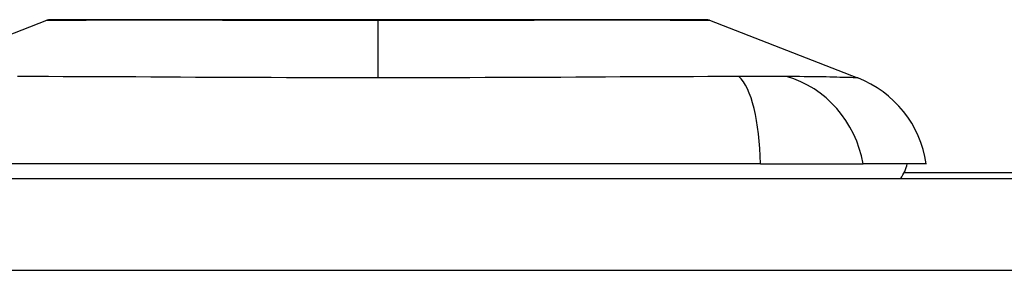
# Model space of a CAD drawing. Header units: inches. Extents: x 19 to 626, y 56 to 294.
# Tile 164 of 203: x 88.574 to 89.634, y 293.754 to 294.024. Entities that reach past the tile are written whole.
import ezdxf

# ---------------------------------------------------------------- set-up
doc = ezdxf.new("R2010")
doc.units = ezdxf.units.IN
doc.header["$MEASUREMENT"] = 0
doc.layers.add('Visible Edges(ANSI)', color=7, linetype='Continuous', lineweight=25)
doc.layers.add('Visible Tangent Edges(ANSI)', color=7, linetype='Continuous', lineweight=25)

msp = doc.modelspace()

# ---------------------------------------------------------------- linework, layer by layer
at = {"layer": 'Visible Edges(ANSI)'}
for p, q in [((88.4434, 293.9613), (88.6031, 294.0234)), ((89.3168, 294.0234), (89.4765, 293.9613)), ((89.3717, 293.8689), (88.5482, 293.8689)), ((89.3717, 293.8689), (89.4824, 293.8689)), ((89.5505, 293.8689), (89.4824, 293.8689)), ((90.3614, 293.8591), (89.5266, 293.8591)), ((84.8089, 293.8531), (150.4139, 293.8531))]:
    msp.add_line(p, q, dxfattribs=at)
at = {"layer": 'Visible Edges(ANSI)', "flags": 128}
msp.add_lwpolyline([(89.3151, 294.0237), (89.3146, 294.0237), (89.3133, 294.0238), (89.3112, 294.0238), (89.3082, 294.0238), (89.3044, 294.0238), (89.2998, 294.0238), (89.2943, 294.0238), (89.2881, 294.0238), (89.281, 294.0238), (89.2731, 294.0239), (89.2645, 294.0239), (89.2552, 294.0239), (89.2452, 294.0239), (89.2345, 294.0239), (89.2232, 294.024), (89.2112, 294.024), (89.1986, 294.024), (89.1855, 294.0239), (89.1718, 294.0239), (89.1575, 294.0239), (89.1428, 294.0239), (89.1276, 294.0239), (89.112, 294.0238), (89.096, 294.0238), (89.0798, 294.0238), (89.0633, 294.0238), (89.0465, 294.0238), (89.0295, 294.0238), (89.0123, 294.0238), (88.995, 294.0238), (88.9776, 294.0237), (88.9602, 294.0237), (88.9429, 294.0237), (88.9255, 294.0238), (88.9081, 294.0238), (88.8909, 294.0238), (88.8738, 294.0238), (88.8569, 294.0238), (88.8403, 294.0238), (88.8241, 294.0238), (88.8082, 294.0238), (88.7926, 294.0239), (88.7774, 294.0239), (88.7626, 294.0239), (88.7482, 294.0239), (88.7345, 294.0239), (88.7212, 294.024), (88.7086, 294.024), (88.6967, 294.024), (88.6853, 294.0239), (88.6746, 294.0239), (88.6647, 294.0239), (88.6554, 294.0239), (88.6468, 294.0239), (88.6389, 294.0238), (88.6318, 294.0238), (88.6255, 294.0238), (88.6201, 294.0238), (88.6154, 294.0238), (88.6116, 294.0238), (88.6087, 294.0238), (88.6065, 294.0238), (88.6053, 294.0237), (88.6048, 294.0237)], dxfattribs=at)
at = {"layer": 'Visible Edges(ANSI)'}
for centre, radius, start, end in [((88.6048, 294.0188), 0.00492, 90.2088, 111.2505), ((89.315, 294.0188), 0.00492, 68.7495, 89.7912), ((89.4337, 293.8512), 0.1181, 8.6009, 68.7495), ((89.4914, 293.8768), 0.0394, 323.1301, 348.463)]:
    msp.add_arc(centre, radius, start, end, dxfattribs=at)
at = {"layer": 'Visible Tangent Edges(ANSI)'}
for p, q in [((88.9599, 294.0237), (88.9599, 294.0234)), ((88.9599, 293.9613), (88.9599, 294.0234)), ((150.4139, 293.7541), (84.8089, 293.7541))]:
    msp.add_line(p, q, dxfattribs=at)
at = {"layer": 'Visible Tangent Edges(ANSI)', "flags": 128}
for points in [[(88.6031, 294.0234), (88.6032, 294.0234), (88.6037, 294.0234), (88.6044, 294.0234), (88.6055, 294.0234), (88.6068, 294.0234), (88.6084, 294.0234), (88.6104, 294.0235), (88.6126, 294.0235), (88.6151, 294.0235), (88.6179, 294.0235), (88.621, 294.0235), (88.6244, 294.0235), (88.628, 294.0236), (88.6319, 294.0236), (88.6361, 294.0236), (88.6406, 294.0236), (88.6453, 294.0236), (88.6503, 294.0237), (88.6555, 294.0237), (88.661, 294.0237), (88.6667, 294.0237), (88.6727, 294.0237), (88.6789, 294.0238), (88.6853, 294.0238)], [(88.6853, 294.0238), (88.6871, 294.0238), (88.6889, 294.0238), (88.6907, 294.0238), (88.6925, 294.0238), (88.6944, 294.0238), (88.6962, 294.0238), (88.6981, 294.0238), (88.7, 294.0238), (88.7019, 294.0238), (88.7038, 294.0238), (88.7058, 294.0238), (88.7077, 294.0238), (88.7097, 294.0238), (88.7117, 294.0238), (88.7137, 294.0238), (88.7157, 294.0238), (88.7177, 294.0238), (88.7198, 294.0238), (88.7218, 294.0238), (88.7239, 294.0238), (88.726, 294.0238), (88.7281, 294.0238), (88.7302, 294.0238), (88.7324, 294.0238)], [(88.7324, 294.0238), (88.7404, 294.0238), (88.7486, 294.0237), (88.757, 294.0237), (88.7655, 294.0237), (88.7742, 294.0237), (88.7831, 294.0237), (88.7921, 294.0236), (88.8012, 294.0236), (88.8105, 294.0236), (88.8199, 294.0236), (88.8294, 294.0236), (88.839, 294.0235), (88.8487, 294.0235), (88.8585, 294.0235), (88.8684, 294.0235), (88.8783, 294.0235), (88.8884, 294.0235), (88.8985, 294.0234), (88.9087, 294.0234), (88.919, 294.0234), (88.9292, 294.0234), (88.9395, 294.0234), (88.9497, 294.0234), (88.9599, 294.0234)], [(88.9599, 294.0234), (88.9702, 294.0234), (88.9805, 294.0234), (88.9907, 294.0234), (89.001, 294.0234), (89.0112, 294.0234), (89.0214, 294.0234), (89.0315, 294.0235), (89.0416, 294.0235), (89.0516, 294.0235), (89.0615, 294.0235), (89.0713, 294.0235), (89.081, 294.0235), (89.0906, 294.0236), (89.1001, 294.0236), (89.1095, 294.0236), (89.1188, 294.0236), (89.1279, 294.0236), (89.1369, 294.0237), (89.1458, 294.0237), (89.1545, 294.0237), (89.163, 294.0237), (89.1713, 294.0237), (89.1795, 294.0238), (89.1875, 294.0238)], [(89.1875, 294.0238), (89.1896, 294.0238), (89.1917, 294.0238), (89.1938, 294.0238), (89.1959, 294.0238), (89.198, 294.0238), (89.2001, 294.0238), (89.2021, 294.0238), (89.2041, 294.0238), (89.2062, 294.0238), (89.2082, 294.0238), (89.2101, 294.0238), (89.2121, 294.0238), (89.2141, 294.0238), (89.216, 294.0238), (89.2179, 294.0238), (89.2198, 294.0238), (89.2217, 294.0238), (89.2236, 294.0238), (89.2255, 294.0238), (89.2273, 294.0238), (89.2292, 294.0238), (89.231, 294.0238), (89.2328, 294.0238), (89.2346, 294.0238)], [(89.2346, 294.0238), (89.241, 294.0238), (89.2472, 294.0237), (89.2531, 294.0237), (89.2589, 294.0237), (89.2643, 294.0237), (89.2696, 294.0237), (89.2746, 294.0236), (89.2793, 294.0236), (89.2838, 294.0236), (89.288, 294.0236), (89.2919, 294.0236), (89.2956, 294.0235), (89.2989, 294.0235), (89.302, 294.0235), (89.3048, 294.0235), (89.3073, 294.0235), (89.3095, 294.0235), (89.3114, 294.0234), (89.3131, 294.0234), (89.3144, 294.0234), (89.3154, 294.0234), (89.3162, 294.0234), (89.3167, 294.0234), (89.3168, 294.0234)], [(88.9599, 293.9613), (88.9434, 293.9613), (88.9269, 293.9613), (88.9104, 293.9614), (88.8939, 293.9614), (88.8774, 293.9614), (88.861, 293.9615), (88.8446, 293.9616), (88.8282, 293.9616), (88.8119, 293.9617), (88.7956, 293.9618), (88.7794, 293.9619), (88.7632, 293.9619), (88.747, 293.962), (88.731, 293.9621), (88.715, 293.9622), (88.699, 293.9623), (88.6831, 293.9624), (88.6673, 293.9624), (88.6516, 293.9625), (88.636, 293.9626), (88.6204, 293.9626), (88.6049, 293.9627), (88.5895, 293.9627), (88.5713, 293.9628)], [(89.3485, 293.9628), (89.3304, 293.9627), (89.315, 293.9627), (89.2995, 293.9626), (89.284, 293.9626), (89.2683, 293.9625), (89.2526, 293.9624), (89.2367, 293.9624), (89.2208, 293.9623), (89.2049, 293.9622), (89.1888, 293.9621), (89.1727, 293.962), (89.1566, 293.9619), (89.1404, 293.9619), (89.1241, 293.9618), (89.1079, 293.9617), (89.0915, 293.9616), (89.0752, 293.9616), (89.0588, 293.9615), (89.0424, 293.9614), (89.0259, 293.9614), (89.0095, 293.9614), (88.993, 293.9613), (88.9765, 293.9613), (88.9599, 293.9613)], [(89.3787, 293.9627), (89.3776, 293.9627), (89.3765, 293.9627), (89.3754, 293.9627), (89.3742, 293.9627), (89.3731, 293.9627), (89.3719, 293.9627), (89.3707, 293.9627), (89.3695, 293.9627), (89.3683, 293.9627), (89.3671, 293.9627), (89.3658, 293.9627), (89.3646, 293.9627), (89.3633, 293.9627), (89.362, 293.9627), (89.3607, 293.9627), (89.3594, 293.9627), (89.3581, 293.9628), (89.3568, 293.9628), (89.3554, 293.9628), (89.3541, 293.9628), (89.3527, 293.9628), (89.3513, 293.9628), (89.3499, 293.9628), (89.3485, 293.9628)], [(89.3999, 293.9628), (89.3992, 293.9628), (89.3985, 293.9628), (89.3978, 293.9628), (89.3971, 293.9628), (89.3963, 293.9628), (89.3956, 293.9628), (89.3948, 293.9628), (89.394, 293.9627), (89.3932, 293.9627), (89.3923, 293.9627), (89.3915, 293.9627), (89.3906, 293.9627), (89.3897, 293.9627), (89.3888, 293.9627), (89.3878, 293.9627), (89.3869, 293.9627), (89.3859, 293.9627), (89.3849, 293.9627), (89.3839, 293.9627), (89.3829, 293.9627), (89.3819, 293.9627), (89.3808, 293.9627), (89.3798, 293.9627), (89.3787, 293.9627)], [(89.4765, 293.9613), (89.4764, 293.9613), (89.476, 293.9613), (89.4753, 293.9614), (89.4743, 293.9614), (89.4731, 293.9614), (89.4716, 293.9615), (89.4699, 293.9616), (89.4679, 293.9616), (89.4656, 293.9617), (89.463, 293.9618), (89.4602, 293.9619), (89.4572, 293.9619), (89.4539, 293.962), (89.4504, 293.9621), (89.4466, 293.9622), (89.4425, 293.9623), (89.4383, 293.9624), (89.4338, 293.9624), (89.4291, 293.9625), (89.4242, 293.9626), (89.419, 293.9626), (89.4137, 293.9627), (89.4081, 293.9627), (89.3999, 293.9628)]]:
    msp.add_lwpolyline(points, dxfattribs=at)
at = {"layer": 'Visible Tangent Edges(ANSI)'}
for centre, major_axis, ratio, start_param, end_param in [((89.3342, 293.8489), (0.0053, 0.118), 0.314585, 4.896593, 6.033863), ((89.3722, 293.8489), (-0.0158, 0.117), 0.948273, 4.754759, 5.892029)]:
    msp.add_ellipse(centre, major_axis=major_axis, ratio=ratio, start_param=start_param, end_param=end_param, dxfattribs=at)

doc.saveas('drawing.dxf')
